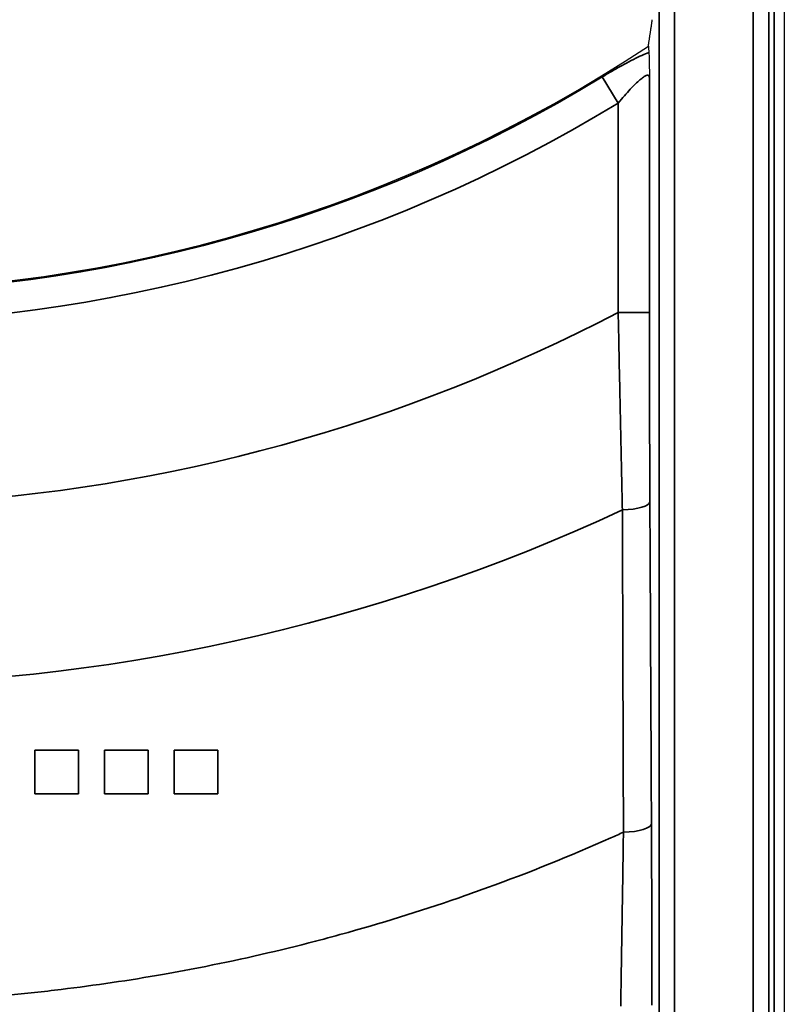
# Model space of a CAD drawing. Header units: millimetres. Extents: x -11430 to 11430, y -488 to 4365.
# Tile 59 of 95: x 1336 to 1361, y 2673 to 2704. Entities that reach past the tile are written whole.
import ezdxf

# ---------------------------------------------------------------- set-up
doc = ezdxf.new("R2010")
doc.units = ezdxf.units.MM
doc.header["$LTSCALE"] = 15
doc.layers.add('_Sichtbarkanten', color=7, linetype='Continuous', lineweight=25)
doc.layers.add('Sichtbar schmal (ISO)', color=7, linetype='Continuous', lineweight=35)

msp = doc.modelspace()

# ---------------------------------------------------------------- linework, layer by layer
at = {"layer": '_Sichtbarkanten'}
msp.add_line((1360.751, 3090.095), (1360.751, 2396.095), dxfattribs=at)
msp.add_arc((1330.251, 2743.095), 47.457, 236.5611, 303.4389, dxfattribs=at)
msp.add_rational_spline([(1356.401, 2703.493), (1356.465, 2703.919), (1356.528, 2704.34)], [1.0001792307, 1.00023894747, 1.00023596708], degree=2, dxfattribs=at)
for points, knots in [([(1356.401, 2703.493), (1356.404, 2703.46), (1356.407, 2703.426), (1356.409, 2703.392), (1356.412, 2703.358), (1356.415, 2703.324), (1356.417, 2703.29)], [0, 0, 0, 0, 0.5, 0.5, 0.5, 0.9999969, 0.9999969, 0.9999969, 0.9999969]), ([(1356.417, 2703.29), (1356.419, 2703.267), (1356.421, 2703.233), (1356.423, 2703.187), (1356.423, 2703.171), (1356.424, 2703.154), (1356.425, 2703.135), (1356.426, 2703.1), (1356.427, 2703.061), (1356.428, 2703.016), (1356.428, 2702.992), (1356.429, 2702.965), (1356.43, 2702.938), (1356.431, 2702.889), (1356.432, 2702.836), (1356.432, 2702.779), (1356.433, 2702.767), (1356.433, 2702.755), (1356.433, 2702.743), (1356.434, 2702.681), (1356.435, 2702.616), (1356.436, 2702.547), (1356.436, 2702.529), (1356.436, 2702.51), (1356.436, 2702.491)], [0, 0, 0, 0, 0.25, 0.25, 0.25, 0.338128, 0.338128, 0.338128, 0.5, 0.5, 0.5, 0.590036, 0.590036, 0.590036, 0.75, 0.75, 0.75, 0.784174, 0.784174, 0.784174, 0.954671, 0.954671, 0.954671, 1, 1, 1, 1])]:
    msp.add_open_spline(points, degree=3, knots=knots, dxfattribs=at)
at = {"layer": 'Sichtbar schmal (ISO)'}
for p, q in [((1356.742, 2395.763), (1356.742, 3090.426)), ((1357.242, 3090.426), (1357.242, 2395.763)), ((1359.759, 2395.745), (1359.759, 3090.444)), ((1360.259, 3090.444), (1360.259, 2395.745)), ((1360.425, 2395.579), (1360.425, 3090.61)), ((1354.927, 2702.51), (1355.437, 2701.671)), ((1356.436, 2694.975), (1356.436, 2702.491)), ((1355.437, 2694.975), (1355.437, 2701.671)), ((1356.436, 2694.975), (1355.437, 2694.975)), ((1355.512, 2691.385), (1355.512, 2691.385)), ((1338.166, 2680.966), (1336.772, 2680.966)), ((1340.398, 2680.966), (1339.003, 2680.966)), ((1342.63, 2680.966), (1341.235, 2680.966)), ((1336.772, 2679.571), (1338.166, 2679.571)), ((1339.003, 2679.571), (1340.398, 2679.571)), ((1341.235, 2679.571), (1342.63, 2679.571))]:
    msp.add_line(p, q, dxfattribs=at)
for radius, start, end in [(47.498, 238.6998, 301.3002), (48.479, 238.6998, 301.3002), (54.312, 273.1729, 297.6276), (60.041, 245.05667, 294.94333)]:
    msp.add_arc((1330.251, 2743.095), radius, start, end, dxfattribs=at)
for centre, ratio, start_param, end_param in [((1355.45, 2688.914), 0.262162, 4.832236, 6.265099), ((1355.5, 2678.611), 0.268648, 4.815708, 6.265066)]:
    msp.add_ellipse(centre, major_axis=(1, 0.005), ratio=ratio, start_param=start_param, end_param=end_param, dxfattribs=at)
for points in [[(1356.417, 2703.29), (1356.349, 2703.265), (1356.201, 2703.203), (1355.932, 2703.075), (1355.626, 2702.915), (1355.288, 2702.726), (1355.05, 2702.585), (1354.927, 2702.51)], [(1336.772, 2680.966), (1336.772, 2680.812), (1336.772, 2680.504), (1336.772, 2680.038), (1336.772, 2679.727), (1336.772, 2679.571)], [(1338.166, 2679.571), (1338.166, 2679.727), (1338.166, 2680.039), (1338.166, 2680.504), (1338.166, 2680.813), (1338.166, 2680.966)], [(1339.003, 2680.966), (1339.003, 2680.813), (1339.003, 2680.504), (1339.003, 2680.039), (1339.003, 2679.727), (1339.003, 2679.571)], [(1340.398, 2679.571), (1340.398, 2679.727), (1340.398, 2680.039), (1340.398, 2680.504), (1340.398, 2680.813), (1340.398, 2680.966)], [(1341.235, 2680.966), (1341.235, 2680.813), (1341.235, 2680.504), (1341.235, 2680.039), (1341.235, 2679.727), (1341.235, 2679.571)], [(1342.63, 2679.571), (1342.63, 2679.727), (1342.63, 2680.039), (1342.63, 2680.504), (1342.63, 2680.813), (1342.63, 2680.966)]]:
    msp.add_open_spline(points, degree=3, dxfattribs=at)
for points, knots in [([(1356.436, 2702.491), (1356.435, 2702.515), (1356.43, 2702.532), (1356.422, 2702.544), (1356.413, 2702.556), (1356.401, 2702.563), (1356.385, 2702.564), (1356.37, 2702.565), (1356.35, 2702.561), (1356.326, 2702.551), (1356.302, 2702.541), (1356.274, 2702.526), (1356.241, 2702.503), (1356.208, 2702.48), (1356.17, 2702.45), (1356.127, 2702.414), (1356.084, 2702.377), (1356.037, 2702.333), (1355.986, 2702.283), (1355.934, 2702.233), (1355.879, 2702.176), (1355.821, 2702.113), (1355.762, 2702.05), (1355.7, 2701.981), (1355.636, 2701.907), (1355.571, 2701.833), (1355.505, 2701.755), (1355.437, 2701.671)], [0, 0, 0, 0, 0.111111, 0.111111, 0.111111, 0.222222, 0.222222, 0.222222, 0.333333, 0.333333, 0.333333, 0.444444, 0.444444, 0.444444, 0.555556, 0.555556, 0.555556, 0.666667, 0.666667, 0.666667, 0.777778, 0.777778, 0.777778, 0.888889, 0.888889, 0.888889, 1, 1, 1, 1]), ([(1355.571, 2688.654), (1355.557, 2689.309), (1355.542, 2689.982), (1355.528, 2690.646), (1355.513, 2691.311), (1355.499, 2691.966), (1355.484, 2692.68), (1355.469, 2693.395), (1355.453, 2694.169), (1355.437, 2694.975)], [0, 0, 0, 0, 0.333333, 0.333333, 0.333333, 0.666667, 0.666667, 0.666667, 1, 1, 1, 1]), ([(1356.45, 2688.914), (1356.447, 2689.543), (1356.445, 2690.186), (1356.443, 2690.822), (1356.441, 2691.459), (1356.439, 2692.088), (1356.438, 2692.773), (1356.437, 2693.458), (1356.436, 2694.199), (1356.436, 2694.975)], [0, 0, 0, 0, 0.333333, 0.333333, 0.333333, 0.666667, 0.666667, 0.666667, 1, 1, 1, 1]), ([(1356.5, 2678.611), (1356.494, 2679.703), (1356.489, 2680.81), (1356.484, 2681.902), (1356.479, 2682.994), (1356.473, 2684.069), (1356.468, 2685.227), (1356.462, 2686.384), (1356.456, 2687.624), (1356.45, 2688.914)], [0, 0, 0, 0, 0.3333333, 0.3333333, 0.3333333, 0.6666667, 0.6666667, 0.6666667, 1, 1, 1, 1]), ([(1355.604, 2678.345), (1355.601, 2679.436), (1355.597, 2680.545), (1355.593, 2681.637), (1355.59, 2682.73), (1355.586, 2683.805), (1355.582, 2684.964), (1355.579, 2686.123), (1355.575, 2687.365), (1355.571, 2688.654)], [0, 0, 0, 0, 0.3333333, 0.3333333, 0.3333333, 0.6666667, 0.6666667, 0.6666667, 1, 1, 1, 1]), ([(1356.516, 2672.814), (1356.515, 2673.444), (1356.514, 2674.078), (1356.513, 2674.694), (1356.512, 2675.31), (1356.51, 2675.908), (1356.508, 2676.555), (1356.506, 2677.201), (1356.503, 2677.895), (1356.5, 2678.611)], [0, 0, 0, 0, 0.3333333, 0.3333333, 0.3333333, 0.6666667, 0.6666667, 0.6666667, 1, 1, 1, 1]), ([(1355.604, 2678.345), (1355.471, 2678.284), (1355.337, 2678.224), (1355.203, 2678.164), (1353.903, 2677.588), (1352.585, 2677.056), (1351.253, 2676.572), (1351.017, 2676.487), (1350.781, 2676.402), (1350.544, 2676.319), (1349.306, 2675.887), (1348.057, 2675.494), (1346.796, 2675.142), (1346.449, 2675.045), (1346.102, 2674.951), (1345.754, 2674.86), (1344.591, 2674.557), (1343.419, 2674.288), (1342.24, 2674.054), (1341.782, 2673.962), (1341.323, 2673.876), (1340.863, 2673.796), (1339.785, 2673.607), (1338.703, 2673.447), (1337.618, 2673.316), (1337.047, 2673.247), (1336.476, 2673.186), (1335.904, 2673.133), (1334.923, 2673.042), (1333.939, 2672.975), (1332.954, 2672.932), (1332.272, 2672.902), (1331.59, 2672.883), (1330.908, 2672.876), (1330.029, 2672.866), (1329.15, 2672.876), (1328.272, 2672.904), (1327.481, 2672.93), (1326.692, 2672.97), (1325.904, 2673.026), (1325.137, 2673.081), (1324.372, 2673.149), (1323.608, 2673.233), (1322.714, 2673.33), (1321.823, 2673.446), (1320.93, 2673.583), (1320.274, 2673.684), (1319.617, 2673.796), (1318.958, 2673.919), (1317.958, 2674.106), (1316.953, 2674.32), (1315.943, 2674.561), (1315.381, 2674.696), (1314.817, 2674.839), (1314.253, 2674.991), (1313.128, 2675.295), (1311.999, 2675.633), (1310.878, 2676.006), (1310.424, 2676.156), (1309.972, 2676.312), (1309.522, 2676.473), (1308.296, 2676.912), (1307.084, 2677.39), (1305.885, 2677.908), (1305.554, 2678.05), (1305.225, 2678.196), (1304.897, 2678.345)], [0, 0, 0, 0, 0.008508, 0.008508, 0.008508, 0.090909, 0.090909, 0.090909, 0.105515, 0.105515, 0.105515, 0.181818, 0.181818, 0.181818, 0.20276, 0.20276, 0.20276, 0.272727, 0.272727, 0.272727, 0.299932, 0.299932, 0.299932, 0.363636, 0.363636, 0.363636, 0.397122, 0.397122, 0.397122, 0.454545, 0.454545, 0.454545, 0.494278, 0.494278, 0.494278, 0.545455, 0.545455, 0.545455, 0.591537, 0.591537, 0.591537, 0.636364, 0.636364, 0.636364, 0.688788, 0.688788, 0.688788, 0.727273, 0.727273, 0.727273, 0.785676, 0.785676, 0.785676, 0.818182, 0.818182, 0.818182, 0.882928, 0.882928, 0.882928, 0.909091, 0.909091, 0.909091, 0.98037, 0.98037, 0.98037, 1, 1, 1, 1]), ([(1355.516, 2672.779), (1355.526, 2673.382), (1355.536, 2673.991), (1355.545, 2674.583), (1355.555, 2675.174), (1355.564, 2675.748), (1355.574, 2676.369), (1355.584, 2676.99), (1355.594, 2677.657), (1355.604, 2678.345)], [0, 0, 0, 0, 0.333333, 0.333333, 0.333333, 0.666667, 0.666667, 0.666667, 1, 1, 1, 1])]:
    msp.add_open_spline(points, degree=3, knots=knots, dxfattribs=at)

doc.saveas('drawing.dxf')
